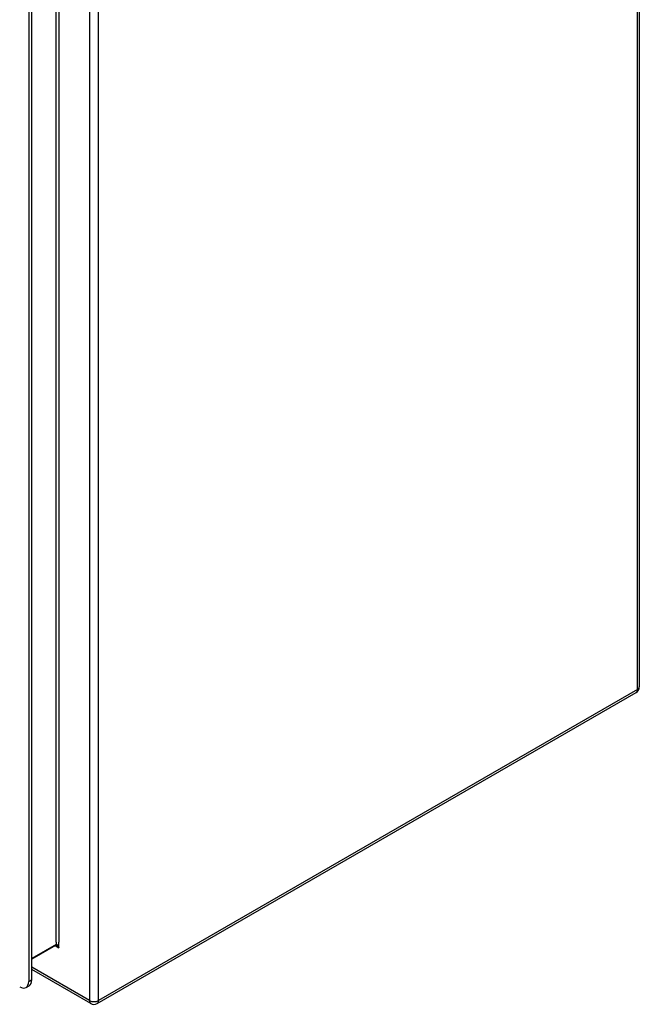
# Model space of a CAD drawing. Header units: inches. Extents: x 202.5 to 236.7, y 67 to 121.5.
# Tile 29 of 48: x 227.1 to 236.7, y 67 to 82.3. Entities that reach past the tile are written whole.
import ezdxf

# ---------------------------------------------------------------- set-up
doc = ezdxf.new("R2010")
doc.units = ezdxf.units.IN
doc.header["$MEASUREMENT"] = 0
doc.layers.add('Visible Edges(ANSI)', color=7, linetype='Continuous', lineweight=25)
doc.layers.add('Visible Tangent Edges(ANSI)', color=7, linetype='Continuous', lineweight=25)

msp = doc.modelspace()

# ---------------------------------------------------------------- linework, layer by layer
at = {"layer": 'Visible Edges(ANSI)'}
for p, q in [((236.669, 106.75), (236.669, 71.92)), ((227.215, 95.59), (227.215, 67.353)), ((227.263, 67.381), (227.263, 95.618)), ((228.274, 67.016), (236.619, 71.834)), ((227.632, 67.916), (227.263, 67.703)), ((228.175, 67.016), (227.263, 67.542)), ((227.174, 67.263), (227.222, 67.291))]:
    msp.add_line(p, q, dxfattribs=at)
at = {"layer": 'Visible Edges(ANSI)', "flags": 128}
msp.add_lwpolyline([(227.632, 67.916), (227.633, 67.916), (227.636, 67.915), (227.64, 67.914), (227.645, 67.911)], dxfattribs=at)
at = {"layer": 'Visible Edges(ANSI)'}
for centre, start, end in [((236.57, 71.92), 300, 0), ((228.225, 67.101), 240, 300)]:
    msp.add_arc(centre, 0.099, start, end, dxfattribs=at)
for centre, start_param, end_param in [((227.076, 67.434), 5.497787, 7.068583), ((227.124, 67.461), 0, 0.785398)]:
    msp.add_ellipse(centre, major_axis=(0.098, -0.17), ratio=0.57735, start_param=start_param, end_param=end_param, dxfattribs=at)
at = {"layer": 'Visible Tangent Edges(ANSI)'}
for p, q in [((236.64, 71.879), (236.64, 106.709)), ((228.155, 96.327), (228.155, 67.061)), ((228.295, 67.061), (228.295, 96.327)), ((227.638, 67.967), (227.638, 95.933)), ((227.682, 95.933), (227.682, 67.967)), ((236.64, 71.879), (228.295, 67.061)), ((227.638, 67.93), (227.263, 67.713)), ((227.625, 67.912), (227.682, 67.879)), ((227.638, 67.967), (227.638, 67.93)), ((227.682, 67.879), (227.682, 67.967)), ((228.155, 67.061), (227.263, 67.576)), ((227.263, 67.381), (227.215, 67.353))]:
    msp.add_line(p, q, dxfattribs=at)
at = {"layer": 'Visible Tangent Edges(ANSI)', "flags": 128}
for points in [[(227.682, 67.879), (227.681, 67.883), (227.68, 67.886), (227.678, 67.89), (227.677, 67.893), (227.675, 67.897), (227.674, 67.9), (227.672, 67.903), (227.67, 67.906), (227.668, 67.909), (227.667, 67.912), (227.665, 67.915), (227.663, 67.917), (227.661, 67.92), (227.659, 67.922), (227.657, 67.924), (227.655, 67.926), (227.653, 67.928), (227.65, 67.929), (227.648, 67.93), (227.646, 67.931), (227.644, 67.931), (227.642, 67.931), (227.64, 67.931), (227.638, 67.93)], [(227.645, 67.911), (227.646, 67.91), (227.648, 67.909), (227.65, 67.908), (227.651, 67.907), (227.653, 67.906), (227.655, 67.905), (227.656, 67.904), (227.658, 67.902), (227.66, 67.901), (227.661, 67.9), (227.663, 67.899), (227.664, 67.897), (227.666, 67.896), (227.668, 67.894), (227.669, 67.893), (227.671, 67.892), (227.672, 67.89), (227.674, 67.889), (227.675, 67.887), (227.677, 67.886), (227.678, 67.884), (227.679, 67.883), (227.681, 67.881), (227.682, 67.879)]]:
    msp.add_lwpolyline(points, dxfattribs=at)
at = {"layer": 'Visible Tangent Edges(ANSI)'}
for centre, major_axis, start_param, end_param in [((236.57, 71.92), (0.0495, -0.0857), 0, 0.785398), ((236.57, 71.92), (0.099, 0), 5.497787, 6.283185), ((227.616, 67.943), (0.0155, -0.0268), 0, 0.785398), ((228.225, 67.101), (0.099, 0), 3.926991, 5.497787), ((228.225, 67.101), (-0.0495, -0.0857), 5.497787, 6.283185), ((228.225, 67.101), (0.0495, -0.0857), 0, 0.785398)]:
    msp.add_ellipse(centre, major_axis=major_axis, ratio=0.57735, start_param=start_param, end_param=end_param, dxfattribs=at)

doc.saveas('drawing.dxf')
